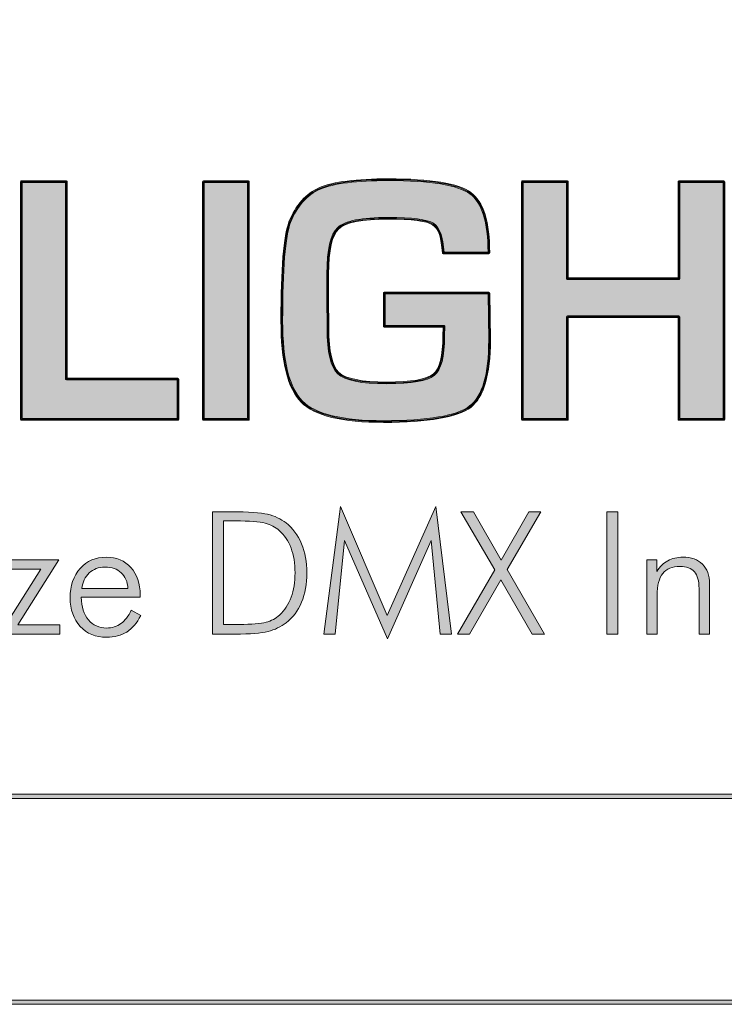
# Model space of a CAD drawing. Header units: inches. Extents: x 0.54 to 10.46, y 0.74 to 7.76.
# Tile 34 of 52: x 9.45 to 10.02, y 0.74 to 1.54. Entities that reach past the tile are written whole.
import ezdxf

# ---------------------------------------------------------------- set-up
doc = ezdxf.new("R2010")
doc.units = ezdxf.units.IN
doc.header["$MEASUREMENT"] = 0
doc.layers.add('BG', color=7, linetype='Continuous')

# ---------------------------------------------------------------- blocks, each defined once
blk = doc.blocks.new('block 2')
at = {"layer": 'BG', "true_color": 0xffffff}
h = blk.add_hatch(color=7, dxfattribs=at)
h.dxf.hatch_style = 2
edge = h.paths.add_edge_path()
edge.add_spline(control_points=[(10.29599, 0.90612), (10.29599, 0.90612), (0.87112, 0.90612), (0.87112, 0.90612), (0.87016, 0.90612), (0.86938, 0.90689), (0.86938, 0.90785), (0.86938, 0.90785), (0.86938, 7.59215), (0.86938, 7.59215), (0.86938, 7.59311), (0.87016, 7.59389), (0.87112, 7.59389), (0.87112, 7.59389), (10.29599, 7.59389), (10.29599, 7.59389), (10.29696, 7.59389), (10.29773, 7.59311), (10.29773, 7.59215), (10.29773, 7.59215), (10.29773, 0.90785), (10.29773, 0.90785), (10.29773, 0.90689), (10.29696, 0.90612), (10.29599, 0.90612)], knot_values=[0, 0, 0, 0, 1, 1, 1, 2, 2, 2, 3, 3, 3, 4, 4, 4, 5, 5, 5, 6, 6, 6, 7, 7, 7, 8, 8, 8, 8], degree=3, periodic=1)
h.paths.add_polyline_path([(0.87286, 0.90959), (10.29426, 0.90959), (10.29426, 7.59042), (0.87286, 7.59042)])
at = {"layer": 'BG', "lineweight": 0}
blk.add_lwpolyline([(0.87286, 0.90959), (10.29426, 0.90959), (10.29426, 7.59042), (0.87286, 7.59042), (0.87286, 0.90959)], dxfattribs=at)
blk.add_open_spline([(10.29599, 0.90612), (10.29599, 0.90612), (0.87112, 0.90612), (0.87112, 0.90612), (0.87016, 0.90612), (0.86938, 0.90689), (0.86938, 0.90785), (0.86938, 0.90785), (0.86938, 7.59215), (0.86938, 7.59215), (0.86938, 7.59311), (0.87016, 7.59389), (0.87112, 7.59389), (0.87112, 7.59389), (10.29599, 7.59389), (10.29599, 7.59389), (10.29696, 7.59389), (10.29773, 7.59311), (10.29773, 7.59215), (10.29773, 7.59215), (10.29773, 0.90785), (10.29773, 0.90785), (10.29773, 0.90689), (10.29696, 0.90612), (10.29599, 0.90612)], degree=3, knots=[0, 0, 0, 0, 1, 1, 1, 2, 2, 2, 3, 3, 3, 4, 4, 4, 5, 5, 5, 6, 6, 6, 7, 7, 7, 8, 8, 8, 8], dxfattribs=at)
blk = doc.blocks.new('block 62')
at = {"layer": 'BG', "true_color": 0xffffff}
h = blk.add_hatch(color=7, dxfattribs=at)
h.dxf.hatch_style = 2
edge = h.paths.add_edge_path()
edge.add_spline(control_points=[(10.46309, 0.739), (10.46309, 0.739), (0.53691, 0.739), (0.53691, 0.739), (0.53595, 0.739), (0.53517, 0.73978), (0.53517, 0.74074), (0.53517, 0.74074), (0.53517, 7.75926), (0.53517, 7.75926), (0.53517, 7.76022), (0.53595, 7.761), (0.53691, 7.761), (0.53691, 7.761), (10.46309, 7.761), (10.46309, 7.761), (10.46406, 7.761), (10.46483, 7.76022), (10.46483, 7.75926), (10.46483, 7.75926), (10.46483, 0.74074), (10.46483, 0.74074), (10.46483, 0.73978), (10.46406, 0.739), (10.46309, 0.739)], knot_values=[0, 0, 0, 0, 1, 1, 1, 2, 2, 2, 3, 3, 3, 4, 4, 4, 5, 5, 5, 6, 6, 6, 7, 7, 7, 8, 8, 8, 8], degree=3, periodic=1)
h.paths.add_polyline_path([(0.53864, 0.74248), (10.46136, 0.74248), (10.46136, 7.75752), (0.53864, 7.75752)])
at = {"layer": 'BG', "lineweight": 0}
blk.add_lwpolyline([(0.53864, 0.74248), (10.46136, 0.74248), (10.46136, 7.75752), (0.53864, 7.75752), (0.53864, 0.74248)], dxfattribs=at)
blk.add_open_spline([(10.46309, 0.739), (10.46309, 0.739), (0.53691, 0.739), (0.53691, 0.739), (0.53595, 0.739), (0.53517, 0.73978), (0.53517, 0.74074), (0.53517, 0.74074), (0.53517, 7.75926), (0.53517, 7.75926), (0.53517, 7.76022), (0.53595, 7.761), (0.53691, 7.761), (0.53691, 7.761), (10.46309, 7.761), (10.46309, 7.761), (10.46406, 7.761), (10.46483, 7.76022), (10.46483, 7.75926), (10.46483, 7.75926), (10.46483, 0.74074), (10.46483, 0.74074), (10.46483, 0.73978), (10.46406, 0.739), (10.46309, 0.739)], degree=3, knots=[0, 0, 0, 0, 1, 1, 1, 2, 2, 2, 3, 3, 3, 4, 4, 4, 5, 5, 5, 6, 6, 6, 7, 7, 7, 8, 8, 8, 8], dxfattribs=at)
blk = doc.blocks.new('block 87')
at = {"layer": 'BG', "true_color": 0xffffff}
h = blk.add_hatch(color=7, dxfattribs=at)
h.dxf.hatch_style = 2
edge = h.paths.add_edge_path()
edge.add_spline(control_points=[(9.57761, 1.21317), (9.57761, 1.21317), (9.45052, 1.21317), (9.45052, 1.21317), (9.45014, 1.21317), (9.44983, 1.21348), (9.44983, 1.21386), (9.44983, 1.21386), (9.44983, 1.40681), (9.44983, 1.40681), (9.44983, 1.40719), (9.45014, 1.4075), (9.45052, 1.4075), (9.45052, 1.4075), (9.48713, 1.4075), (9.48713, 1.4075), (9.48751, 1.4075), (9.48782, 1.40719), (9.48782, 1.40681), (9.48782, 1.40681), (9.48782, 1.24734), (9.48782, 1.24734), (9.48782, 1.24734), (9.57761, 1.24734), (9.57761, 1.24734), (9.57799, 1.24734), (9.5783, 1.24703), (9.5783, 1.24665), (9.5783, 1.24665), (9.5783, 1.21386), (9.5783, 1.21386), (9.5783, 1.21348), (9.57799, 1.21317), (9.57761, 1.21317)], knot_values=[0, 0, 0, 0, 1, 1, 1, 2, 2, 2, 3, 3, 3, 4, 4, 4, 5, 5, 5, 6, 6, 6, 7, 7, 7, 8, 8, 8, 9, 9, 9, 10, 10, 10, 11, 11, 11, 11], degree=3, periodic=1)
edge = h.paths.add_edge_path()
edge.add_spline(control_points=[(9.45121, 1.21455), (9.45121, 1.21455), (9.57692, 1.21455), (9.57692, 1.21455), (9.57692, 1.21455), (9.57692, 1.24596), (9.57692, 1.24596), (9.57692, 1.24596), (9.48713, 1.24596), (9.48713, 1.24596), (9.48675, 1.24596), (9.48644, 1.24627), (9.48644, 1.24665), (9.48644, 1.24665), (9.48644, 1.40612), (9.48644, 1.40612), (9.48644, 1.40612), (9.45121, 1.40612), (9.45121, 1.40612), (9.45121, 1.40612), (9.45121, 1.21455), (9.45121, 1.21455)], knot_values=[0, 0, 0, 0, 1, 1, 1, 2, 2, 2, 3, 3, 3, 4, 4, 4, 5, 5, 5, 6, 6, 6, 7, 7, 7, 7], degree=3, periodic=1)
at = {"layer": 'BG', "lineweight": 0}
for points, knots in [([(9.57761, 1.21317), (9.57761, 1.21317), (9.45052, 1.21317), (9.45052, 1.21317), (9.45014, 1.21317), (9.44983, 1.21348), (9.44983, 1.21386), (9.44983, 1.21386), (9.44983, 1.40681), (9.44983, 1.40681), (9.44983, 1.40719), (9.45014, 1.4075), (9.45052, 1.4075), (9.45052, 1.4075), (9.48713, 1.4075), (9.48713, 1.4075), (9.48751, 1.4075), (9.48782, 1.40719), (9.48782, 1.40681), (9.48782, 1.40681), (9.48782, 1.24734), (9.48782, 1.24734), (9.48782, 1.24734), (9.57761, 1.24734), (9.57761, 1.24734), (9.57799, 1.24734), (9.5783, 1.24703), (9.5783, 1.24665), (9.5783, 1.24665), (9.5783, 1.21386), (9.5783, 1.21386), (9.5783, 1.21348), (9.57799, 1.21317), (9.57761, 1.21317)], [0, 0, 0, 0, 1, 1, 1, 2, 2, 2, 3, 3, 3, 4, 4, 4, 5, 5, 5, 6, 6, 6, 7, 7, 7, 8, 8, 8, 9, 9, 9, 10, 10, 10, 11, 11, 11, 11]), ([(9.45121, 1.21455), (9.45121, 1.21455), (9.57692, 1.21455), (9.57692, 1.21455), (9.57692, 1.21455), (9.57692, 1.24596), (9.57692, 1.24596), (9.57692, 1.24596), (9.48713, 1.24596), (9.48713, 1.24596), (9.48675, 1.24596), (9.48644, 1.24627), (9.48644, 1.24665), (9.48644, 1.24665), (9.48644, 1.40612), (9.48644, 1.40612), (9.48644, 1.40612), (9.45121, 1.40612), (9.45121, 1.40612), (9.45121, 1.40612), (9.45121, 1.21455), (9.45121, 1.21455)], [0, 0, 0, 0, 1, 1, 1, 2, 2, 2, 3, 3, 3, 4, 4, 4, 5, 5, 5, 6, 6, 6, 7, 7, 7, 7])]:
    blk.add_open_spline(points, degree=3, knots=knots, dxfattribs=at)
blk = doc.blocks.new('block 86')
at = {"layer": 'BG'}
blk.add_blockref('block 87', (0, 0), dxfattribs=at)
blk = doc.blocks.new('block 89')
at = {"layer": 'BG', "true_color": 0xffffff}
h = blk.add_hatch(color=7, dxfattribs=at)
h.dxf.hatch_style = 2
h.paths.add_polyline_path([(9.48713, 1.40681), (9.48713, 1.24665), (9.57761, 1.24665), (9.57761, 1.21385), (9.45052, 1.21385), (9.45052, 1.40681)])
at = {"layer": 'BG', "lineweight": 0}
blk.add_lwpolyline([(9.48713, 1.40681), (9.48713, 1.24665), (9.57761, 1.24665), (9.57761, 1.21385), (9.45052, 1.21385), (9.45052, 1.40681), (9.48713, 1.40681), (9.48713, 1.40681)], dxfattribs=at)
blk = doc.blocks.new('block 88')
at = {"layer": 'BG'}
blk.add_blockref('block 89', (0, 0), dxfattribs=at)
blk = doc.blocks.new('block 91')
at = {"layer": 'BG', "true_color": 0xffffff}
h = blk.add_hatch(color=7, dxfattribs=at)
h.dxf.hatch_style = 2
edge = h.paths.add_edge_path()
edge.add_spline(control_points=[(9.63489, 1.21317), (9.63489, 1.21317), (9.59827, 1.21317), (9.59827, 1.21317), (9.59789, 1.21317), (9.59757, 1.21348), (9.59757, 1.21386), (9.59757, 1.21386), (9.59757, 1.40681), (9.59757, 1.40681), (9.59757, 1.40719), (9.59789, 1.4075), (9.59827, 1.4075), (9.59827, 1.4075), (9.63489, 1.4075), (9.63489, 1.4075), (9.63527, 1.4075), (9.63558, 1.40719), (9.63558, 1.40681), (9.63558, 1.40681), (9.63558, 1.21386), (9.63558, 1.21386), (9.63558, 1.21348), (9.63527, 1.21317), (9.63489, 1.21317)], knot_values=[0, 0, 0, 0, 1, 1, 1, 2, 2, 2, 3, 3, 3, 4, 4, 4, 5, 5, 5, 6, 6, 6, 7, 7, 7, 8, 8, 8, 8], degree=3, periodic=1)
h.paths.add_polyline_path([(9.59896, 1.21455), (9.6342, 1.21455), (9.6342, 1.40612), (9.59896, 1.40612)])
at = {"layer": 'BG', "lineweight": 0}
blk.add_lwpolyline([(9.59896, 1.21455), (9.6342, 1.21455), (9.6342, 1.40612), (9.59896, 1.40612), (9.59896, 1.21455)], dxfattribs=at)
blk.add_open_spline([(9.63489, 1.21317), (9.63489, 1.21317), (9.59827, 1.21317), (9.59827, 1.21317), (9.59789, 1.21317), (9.59757, 1.21348), (9.59757, 1.21386), (9.59757, 1.21386), (9.59757, 1.40681), (9.59757, 1.40681), (9.59757, 1.40719), (9.59789, 1.4075), (9.59827, 1.4075), (9.59827, 1.4075), (9.63489, 1.4075), (9.63489, 1.4075), (9.63527, 1.4075), (9.63558, 1.40719), (9.63558, 1.40681), (9.63558, 1.40681), (9.63558, 1.21386), (9.63558, 1.21386), (9.63558, 1.21348), (9.63527, 1.21317), (9.63489, 1.21317)], degree=3, knots=[0, 0, 0, 0, 1, 1, 1, 2, 2, 2, 3, 3, 3, 4, 4, 4, 5, 5, 5, 6, 6, 6, 7, 7, 7, 8, 8, 8, 8], dxfattribs=at)
blk = doc.blocks.new('block 90')
at = {"layer": 'BG'}
blk.add_blockref('block 91', (0, 0), dxfattribs=at)
blk = doc.blocks.new('block 93')
at = {"layer": 'BG', "true_color": 0xffffff}
h = blk.add_hatch(color=7, dxfattribs=at)
h.dxf.hatch_style = 2
h.paths.add_polyline_path([(9.63488, 1.40681), (9.63488, 1.21385), (9.59827, 1.21385), (9.59827, 1.40681)])
at = {"layer": 'BG', "lineweight": 0}
blk.add_lwpolyline([(9.63488, 1.40681), (9.63488, 1.21385), (9.59827, 1.21385), (9.59827, 1.40681), (9.63488, 1.40681), (9.63488, 1.40681)], dxfattribs=at)
blk = doc.blocks.new('block 92')
at = {"layer": 'BG'}
blk.add_blockref('block 93', (0, 0), dxfattribs=at)
blk = doc.blocks.new('block 95')
at = {"layer": 'BG', "true_color": 0xffffff}
h = blk.add_hatch(color=7, dxfattribs=at)
h.dxf.hatch_style = 2
edge = h.paths.add_edge_path()
edge.add_spline(control_points=[(9.74447, 1.21146), (9.71109, 1.21146), (9.68861, 1.21695), (9.67768, 1.22779), (9.66676, 1.23861), (9.66123, 1.26088), (9.66123, 1.294), (9.66123, 1.33614), (9.66343, 1.36315), (9.66777, 1.37427), (9.67319, 1.38796), (9.68153, 1.39732), (9.6926, 1.40209), (9.70357, 1.40682), (9.7224, 1.40921), (9.74856, 1.40921), (9.78285, 1.40921), (9.80535, 1.40548), (9.81542, 1.39812), (9.82555, 1.3907), (9.83069, 1.37418), (9.83069, 1.349), (9.83069, 1.34862), (9.83038, 1.34831), (9.83, 1.34831), (9.83, 1.34831), (9.79296, 1.34831), (9.79296, 1.34831), (9.79259, 1.34831), (9.79228, 1.3486), (9.79226, 1.34896), (9.79163, 1.36129), (9.78895, 1.36902), (9.78432, 1.37195), (9.77961, 1.37492), (9.76743, 1.37644), (9.74814, 1.37644), (9.72723, 1.37644), (9.7138, 1.37384), (9.70827, 1.3687), (9.70273, 1.3636), (9.69992, 1.35125), (9.69992, 1.33203), (9.69992, 1.33203), (9.69977, 1.31267), (9.69977, 1.31267), (9.69977, 1.31267), (9.70006, 1.28794), (9.70006, 1.28794), (9.70006, 1.2691), (9.70284, 1.25697), (9.70833, 1.2519), (9.71381, 1.24682), (9.72687, 1.24424), (9.74715, 1.24424), (9.76689, 1.24424), (9.77955, 1.24642), (9.78482, 1.25072), (9.79004, 1.25498), (9.79268, 1.26537), (9.79268, 1.28157), (9.79268, 1.28157), (9.79282, 1.28879), (9.79282, 1.28879), (9.79282, 1.28879), (9.74504, 1.28879), (9.74504, 1.28879), (9.74466, 1.28879), (9.74434, 1.28911), (9.74434, 1.28949), (9.74434, 1.28949), (9.74434, 1.31649), (9.74434, 1.31649), (9.74434, 1.31687), (9.74466, 1.31718), (9.74504, 1.31718), (9.74504, 1.31718), (9.83, 1.31718), (9.83, 1.31718), (9.83038, 1.31718), (9.83069, 1.31688), (9.83069, 1.3165), (9.83069, 1.3165), (9.83126, 1.27819), (9.83126, 1.27819), (9.83126, 1.25019), (9.82587, 1.23186), (9.81523, 1.22369), (9.80463, 1.21557), (9.78082, 1.21146), (9.74447, 1.21146)], knot_values=[0, 0, 0, 0, 1, 1, 1, 2, 2, 2, 3, 3, 3, 4, 4, 4, 5, 5, 5, 6, 6, 6, 7, 7, 7, 8, 8, 8, 9, 9, 9, 10, 10, 10, 11, 11, 11, 12, 12, 12, 13, 13, 13, 14, 14, 14, 15, 15, 15, 16, 16, 16, 17, 17, 17, 18, 18, 18, 19, 19, 19, 20, 20, 20, 21, 21, 21, 22, 22, 22, 23, 23, 23, 24, 24, 24, 25, 25, 25, 26, 26, 26, 27, 27, 27, 28, 28, 28, 29, 29, 29, 30, 30, 30, 30], degree=3, periodic=1)
edge = h.paths.add_edge_path()
edge.add_spline(control_points=[(9.74856, 1.40783), (9.72259, 1.40783), (9.70395, 1.40547), (9.69314, 1.40081), (9.68244, 1.39619), (9.67433, 1.38709), (9.66907, 1.37376), (9.66478, 1.36281), (9.66261, 1.33597), (9.66261, 1.294), (9.66261, 1.26127), (9.66801, 1.23932), (9.67866, 1.22876), (9.68932, 1.2182), (9.71145, 1.21284), (9.74447, 1.21284), (9.7805, 1.21284), (9.80404, 1.21687), (9.81439, 1.2248), (9.82467, 1.23268), (9.82987, 1.25064), (9.82987, 1.27817), (9.82987, 1.27817), (9.82932, 1.3158), (9.82932, 1.3158), (9.82932, 1.3158), (9.74573, 1.3158), (9.74573, 1.3158), (9.74573, 1.3158), (9.74573, 1.29018), (9.74573, 1.29018), (9.74573, 1.29018), (9.79352, 1.29018), (9.79352, 1.29018), (9.79371, 1.29018), (9.79389, 1.29011), (9.79403, 1.28997), (9.79415, 1.28984), (9.79422, 1.28966), (9.79422, 1.28947), (9.79422, 1.28947), (9.79407, 1.28155), (9.79407, 1.28155), (9.79407, 1.26469), (9.79133, 1.25425), (9.78569, 1.24964), (9.7801, 1.24508), (9.7675, 1.24286), (9.74715, 1.24286), (9.72622, 1.24286), (9.71322, 1.24547), (9.70738, 1.25087), (9.70152, 1.25631), (9.69868, 1.26842), (9.69868, 1.28793), (9.69868, 1.28793), (9.69839, 1.31265), (9.69839, 1.31265), (9.69839, 1.31265), (9.69854, 1.33203), (9.69854, 1.33203), (9.69854, 1.35193), (9.70142, 1.36426), (9.70732, 1.36973), (9.7132, 1.37518), (9.72656, 1.37782), (9.74814, 1.37782), (9.76797, 1.37782), (9.78006, 1.37629), (9.78505, 1.37312), (9.79001, 1.37), (9.79289, 1.36212), (9.79361, 1.34969), (9.79361, 1.34969), (9.82931, 1.34969), (9.82931, 1.34969), (9.82921, 1.37401), (9.82426, 1.38992), (9.8146, 1.397), (9.80477, 1.40418), (9.78255, 1.40783), (9.74856, 1.40783)], knot_values=[0, 0, 0, 0, 1, 1, 1, 2, 2, 2, 3, 3, 3, 4, 4, 4, 5, 5, 5, 6, 6, 6, 7, 7, 7, 8, 8, 8, 9, 9, 9, 10, 10, 10, 11, 11, 11, 12, 12, 12, 13, 13, 13, 14, 14, 14, 15, 15, 15, 16, 16, 16, 17, 17, 17, 18, 18, 18, 19, 19, 19, 20, 20, 20, 21, 21, 21, 22, 22, 22, 23, 23, 23, 24, 24, 24, 25, 25, 25, 26, 26, 26, 27, 27, 27, 27], degree=3, periodic=1)
at = {"layer": 'BG', "lineweight": 0}
for points, knots in [([(9.74447, 1.21146), (9.71109, 1.21146), (9.68861, 1.21695), (9.67768, 1.22779), (9.66676, 1.23861), (9.66123, 1.26088), (9.66123, 1.294), (9.66123, 1.33614), (9.66343, 1.36315), (9.66777, 1.37427), (9.67319, 1.38796), (9.68153, 1.39732), (9.6926, 1.40209), (9.70357, 1.40682), (9.7224, 1.40921), (9.74856, 1.40921), (9.78285, 1.40921), (9.80535, 1.40548), (9.81542, 1.39812), (9.82555, 1.3907), (9.83069, 1.37418), (9.83069, 1.349), (9.83069, 1.34862), (9.83038, 1.34831), (9.83, 1.34831), (9.83, 1.34831), (9.79296, 1.34831), (9.79296, 1.34831), (9.79259, 1.34831), (9.79228, 1.3486), (9.79226, 1.34896), (9.79163, 1.36129), (9.78895, 1.36902), (9.78432, 1.37195), (9.77961, 1.37492), (9.76743, 1.37644), (9.74814, 1.37644), (9.72723, 1.37644), (9.7138, 1.37384), (9.70827, 1.3687), (9.70273, 1.3636), (9.69992, 1.35125), (9.69992, 1.33203), (9.69992, 1.33203), (9.69977, 1.31267), (9.69977, 1.31267), (9.69977, 1.31267), (9.70006, 1.28794), (9.70006, 1.28794), (9.70006, 1.2691), (9.70284, 1.25697), (9.70833, 1.2519), (9.71381, 1.24682), (9.72687, 1.24424), (9.74715, 1.24424), (9.76689, 1.24424), (9.77955, 1.24642), (9.78482, 1.25072), (9.79004, 1.25498), (9.79268, 1.26537), (9.79268, 1.28157), (9.79268, 1.28157), (9.79282, 1.28879), (9.79282, 1.28879), (9.79282, 1.28879), (9.74504, 1.28879), (9.74504, 1.28879), (9.74466, 1.28879), (9.74434, 1.28911), (9.74434, 1.28949), (9.74434, 1.28949), (9.74434, 1.31649), (9.74434, 1.31649), (9.74434, 1.31687), (9.74466, 1.31718), (9.74504, 1.31718), (9.74504, 1.31718), (9.83, 1.31718), (9.83, 1.31718), (9.83038, 1.31718), (9.83069, 1.31688), (9.83069, 1.3165), (9.83069, 1.3165), (9.83126, 1.27819), (9.83126, 1.27819), (9.83126, 1.25019), (9.82587, 1.23186), (9.81523, 1.22369), (9.80463, 1.21557), (9.78082, 1.21146), (9.74447, 1.21146)], [0, 0, 0, 0, 1, 1, 1, 2, 2, 2, 3, 3, 3, 4, 4, 4, 5, 5, 5, 6, 6, 6, 7, 7, 7, 8, 8, 8, 9, 9, 9, 10, 10, 10, 11, 11, 11, 12, 12, 12, 13, 13, 13, 14, 14, 14, 15, 15, 15, 16, 16, 16, 17, 17, 17, 18, 18, 18, 19, 19, 19, 20, 20, 20, 21, 21, 21, 22, 22, 22, 23, 23, 23, 24, 24, 24, 25, 25, 25, 26, 26, 26, 27, 27, 27, 28, 28, 28, 29, 29, 29, 30, 30, 30, 30]), ([(9.74856, 1.40783), (9.72259, 1.40783), (9.70395, 1.40547), (9.69314, 1.40081), (9.68244, 1.39619), (9.67433, 1.38709), (9.66907, 1.37376), (9.66478, 1.36281), (9.66261, 1.33597), (9.66261, 1.294), (9.66261, 1.26127), (9.66801, 1.23932), (9.67866, 1.22876), (9.68932, 1.2182), (9.71145, 1.21284), (9.74447, 1.21284), (9.7805, 1.21284), (9.80404, 1.21687), (9.81439, 1.2248), (9.82467, 1.23268), (9.82987, 1.25064), (9.82987, 1.27817), (9.82987, 1.27817), (9.82932, 1.3158), (9.82932, 1.3158), (9.82932, 1.3158), (9.74573, 1.3158), (9.74573, 1.3158), (9.74573, 1.3158), (9.74573, 1.29018), (9.74573, 1.29018), (9.74573, 1.29018), (9.79352, 1.29018), (9.79352, 1.29018), (9.79371, 1.29018), (9.79389, 1.29011), (9.79403, 1.28997), (9.79415, 1.28984), (9.79422, 1.28966), (9.79422, 1.28947), (9.79422, 1.28947), (9.79407, 1.28155), (9.79407, 1.28155), (9.79407, 1.26469), (9.79133, 1.25425), (9.78569, 1.24964), (9.7801, 1.24508), (9.7675, 1.24286), (9.74715, 1.24286), (9.72622, 1.24286), (9.71322, 1.24547), (9.70738, 1.25087), (9.70152, 1.25631), (9.69868, 1.26842), (9.69868, 1.28793), (9.69868, 1.28793), (9.69839, 1.31265), (9.69839, 1.31265), (9.69839, 1.31265), (9.69854, 1.33203), (9.69854, 1.33203), (9.69854, 1.35193), (9.70142, 1.36426), (9.70732, 1.36973), (9.7132, 1.37518), (9.72656, 1.37782), (9.74814, 1.37782), (9.76797, 1.37782), (9.78006, 1.37629), (9.78505, 1.37312), (9.79001, 1.37), (9.79289, 1.36212), (9.79361, 1.34969), (9.79361, 1.34969), (9.82931, 1.34969), (9.82931, 1.34969), (9.82921, 1.37401), (9.82426, 1.38992), (9.8146, 1.397), (9.80477, 1.40418), (9.78255, 1.40783), (9.74856, 1.40783)], [0, 0, 0, 0, 1, 1, 1, 2, 2, 2, 3, 3, 3, 4, 4, 4, 5, 5, 5, 6, 6, 6, 7, 7, 7, 8, 8, 8, 9, 9, 9, 10, 10, 10, 11, 11, 11, 12, 12, 12, 13, 13, 13, 14, 14, 14, 15, 15, 15, 16, 16, 16, 17, 17, 17, 18, 18, 18, 19, 19, 19, 20, 20, 20, 21, 21, 21, 22, 22, 22, 23, 23, 23, 24, 24, 24, 25, 25, 25, 26, 26, 26, 27, 27, 27, 27])]:
    blk.add_open_spline(points, degree=3, knots=knots, dxfattribs=at)
blk = doc.blocks.new('block 94')
at = {"layer": 'BG'}
blk.add_blockref('block 95', (0, 0), dxfattribs=at)
blk = doc.blocks.new('block 97')
at = {"layer": 'BG', "true_color": 0xffffff}
h = blk.add_hatch(color=7, dxfattribs=at)
h.dxf.hatch_style = 2
edge = h.paths.add_edge_path()
edge.add_spline(control_points=[(9.74503, 1.31648), (9.74503, 1.31648), (9.82999, 1.31648), (9.82999, 1.31648), (9.82999, 1.31648), (9.83056, 1.27817), (9.83056, 1.27817), (9.83056, 1.25027), (9.82531, 1.2323), (9.8148, 1.22424), (9.80429, 1.21618), (9.78084, 1.21215), (9.74447, 1.21215), (9.71111, 1.21215), (9.68901, 1.21753), (9.67817, 1.22827), (9.66733, 1.23902), (9.66191, 1.26093), (9.66191, 1.29401), (9.66191, 1.33623), (9.66407, 1.3629), (9.66841, 1.37402), (9.67379, 1.38759), (9.68194, 1.39673), (9.69287, 1.40145), (9.7038, 1.40615), (9.72237, 1.40852), (9.74857, 1.40852), (9.78287, 1.40852), (9.80502, 1.40486), (9.81501, 1.39756), (9.825, 1.39025), (9.82999, 1.37407), (9.82999, 1.349), (9.82999, 1.349), (9.79295, 1.349), (9.79295, 1.349), (9.7923, 1.36162), (9.78954, 1.36947), (9.78468, 1.37253), (9.77983, 1.3756), (9.76765, 1.37713), (9.74815, 1.37713), (9.72694, 1.37713), (9.71348, 1.37449), (9.70779, 1.36921), (9.70208, 1.36394), (9.69923, 1.35154), (9.69923, 1.33204), (9.69923, 1.33204), (9.69909, 1.31267), (9.69909, 1.31267), (9.69909, 1.31267), (9.69937, 1.28793), (9.69937, 1.28793), (9.69937, 1.26879), (9.7022, 1.25662), (9.70786, 1.25138), (9.71351, 1.24616), (9.72661, 1.24354), (9.74715, 1.24354), (9.76713, 1.24354), (9.77983, 1.24575), (9.78525, 1.25018), (9.79067, 1.25461), (9.79338, 1.26507), (9.79338, 1.28157), (9.79338, 1.28157), (9.79352, 1.28948), (9.79352, 1.28948), (9.79352, 1.28948), (9.74503, 1.28948), (9.74503, 1.28948), (9.74503, 1.28948), (9.74503, 1.31648), (9.74503, 1.31648)], knot_values=[0, 0, 0, 0, 1, 1, 1, 2, 2, 2, 3, 3, 3, 4, 4, 4, 5, 5, 5, 6, 6, 6, 7, 7, 7, 8, 8, 8, 9, 9, 9, 10, 10, 10, 11, 11, 11, 12, 12, 12, 13, 13, 13, 14, 14, 14, 15, 15, 15, 16, 16, 16, 17, 17, 17, 18, 18, 18, 19, 19, 19, 20, 20, 20, 21, 21, 21, 22, 22, 22, 23, 23, 23, 24, 24, 24, 25, 25, 25, 25], degree=3, periodic=1)
at = {"layer": 'BG', "lineweight": 0}
blk.add_open_spline([(9.74503, 1.31648), (9.74503, 1.31648), (9.82999, 1.31648), (9.82999, 1.31648), (9.82999, 1.31648), (9.83056, 1.27817), (9.83056, 1.27817), (9.83056, 1.25027), (9.82531, 1.2323), (9.8148, 1.22424), (9.80429, 1.21618), (9.78084, 1.21215), (9.74447, 1.21215), (9.71111, 1.21215), (9.68901, 1.21753), (9.67817, 1.22827), (9.66733, 1.23902), (9.66191, 1.26093), (9.66191, 1.29401), (9.66191, 1.33623), (9.66407, 1.3629), (9.66841, 1.37402), (9.67379, 1.38759), (9.68194, 1.39673), (9.69287, 1.40145), (9.7038, 1.40615), (9.72237, 1.40852), (9.74857, 1.40852), (9.78287, 1.40852), (9.80502, 1.40486), (9.81501, 1.39756), (9.825, 1.39025), (9.82999, 1.37407), (9.82999, 1.349), (9.82999, 1.349), (9.79295, 1.349), (9.79295, 1.349), (9.7923, 1.36162), (9.78954, 1.36947), (9.78468, 1.37253), (9.77983, 1.3756), (9.76765, 1.37713), (9.74815, 1.37713), (9.72694, 1.37713), (9.71348, 1.37449), (9.70779, 1.36921), (9.70208, 1.36394), (9.69923, 1.35154), (9.69923, 1.33204), (9.69923, 1.33204), (9.69909, 1.31267), (9.69909, 1.31267), (9.69909, 1.31267), (9.69937, 1.28793), (9.69937, 1.28793), (9.69937, 1.26879), (9.7022, 1.25662), (9.70786, 1.25138), (9.71351, 1.24616), (9.72661, 1.24354), (9.74715, 1.24354), (9.76713, 1.24354), (9.77983, 1.24575), (9.78525, 1.25018), (9.79067, 1.25461), (9.79338, 1.26507), (9.79338, 1.28157), (9.79338, 1.28157), (9.79352, 1.28948), (9.79352, 1.28948), (9.79352, 1.28948), (9.74503, 1.28948), (9.74503, 1.28948), (9.74503, 1.28948), (9.74503, 1.31648), (9.74503, 1.31648)], degree=3, knots=[0, 0, 0, 0, 1, 1, 1, 2, 2, 2, 3, 3, 3, 4, 4, 4, 5, 5, 5, 6, 6, 6, 7, 7, 7, 8, 8, 8, 9, 9, 9, 10, 10, 10, 11, 11, 11, 12, 12, 12, 13, 13, 13, 14, 14, 14, 15, 15, 15, 16, 16, 16, 17, 17, 17, 18, 18, 18, 19, 19, 19, 20, 20, 20, 21, 21, 21, 22, 22, 22, 23, 23, 23, 24, 24, 24, 25, 25, 25, 25], dxfattribs=at)
blk = doc.blocks.new('block 96')
at = {"layer": 'BG'}
blk.add_blockref('block 97', (0, 0), dxfattribs=at)
blk = doc.blocks.new('block 99')
at = {"layer": 'BG', "true_color": 0xffffff}
h = blk.add_hatch(color=7, dxfattribs=at)
h.dxf.hatch_style = 2
edge = h.paths.add_edge_path()
edge.add_spline(control_points=[(10.02081, 1.21317), (10.02081, 1.21317), (9.98419, 1.21317), (9.98419, 1.21317), (9.98381, 1.21317), (9.98349, 1.21348), (9.98349, 1.21386), (9.98349, 1.21386), (9.98349, 1.29657), (9.98349, 1.29657), (9.98349, 1.29657), (9.89441, 1.29657), (9.89441, 1.29657), (9.89441, 1.29657), (9.89441, 1.21386), (9.89441, 1.21386), (9.89441, 1.21348), (9.8941, 1.21317), (9.89372, 1.21317), (9.89372, 1.21317), (9.8571, 1.21317), (9.8571, 1.21317), (9.85672, 1.21317), (9.8564, 1.21348), (9.8564, 1.21386), (9.8564, 1.21386), (9.8564, 1.40681), (9.8564, 1.40681), (9.8564, 1.40719), (9.85672, 1.4075), (9.8571, 1.4075), (9.8571, 1.4075), (9.89372, 1.4075), (9.89372, 1.4075), (9.8941, 1.4075), (9.89441, 1.40719), (9.89441, 1.40681), (9.89441, 1.40681), (9.89441, 1.32877), (9.89441, 1.32877), (9.89441, 1.32877), (9.98349, 1.32877), (9.98349, 1.32877), (9.98349, 1.32877), (9.98349, 1.40681), (9.98349, 1.40681), (9.98349, 1.40719), (9.98381, 1.4075), (9.98419, 1.4075), (9.98419, 1.4075), (10.02081, 1.4075), (10.02081, 1.4075), (10.02119, 1.4075), (10.0215, 1.40719), (10.0215, 1.40681), (10.0215, 1.40681), (10.0215, 1.21386), (10.0215, 1.21386), (10.0215, 1.21348), (10.02119, 1.21317), (10.02081, 1.21317)], knot_values=[0, 0, 0, 0, 1, 1, 1, 2, 2, 2, 3, 3, 3, 4, 4, 4, 5, 5, 5, 6, 6, 6, 7, 7, 7, 8, 8, 8, 9, 9, 9, 10, 10, 10, 11, 11, 11, 12, 12, 12, 13, 13, 13, 14, 14, 14, 15, 15, 15, 16, 16, 16, 17, 17, 17, 18, 18, 18, 19, 19, 19, 20, 20, 20, 20], degree=3, periodic=1)
edge = h.paths.add_edge_path()
edge.add_spline(control_points=[(9.98488, 1.21455), (9.98488, 1.21455), (10.02011, 1.21455), (10.02011, 1.21455), (10.02011, 1.21455), (10.02011, 1.40612), (10.02011, 1.40612), (10.02011, 1.40612), (9.98488, 1.40612), (9.98488, 1.40612), (9.98488, 1.40612), (9.98488, 1.32807), (9.98488, 1.32807), (9.98488, 1.32769), (9.98456, 1.32738), (9.98419, 1.32738), (9.98419, 1.32738), (9.89372, 1.32738), (9.89372, 1.32738), (9.89334, 1.32738), (9.89303, 1.32769), (9.89303, 1.32807), (9.89303, 1.32807), (9.89303, 1.40612), (9.89303, 1.40612), (9.89303, 1.40612), (9.85779, 1.40612), (9.85779, 1.40612), (9.85779, 1.40612), (9.85779, 1.21455), (9.85779, 1.21455), (9.85779, 1.21455), (9.89303, 1.21455), (9.89303, 1.21455), (9.89303, 1.21455), (9.89303, 1.29726), (9.89303, 1.29726), (9.89303, 1.29764), (9.89334, 1.29795), (9.89372, 1.29795), (9.89372, 1.29795), (9.98419, 1.29795), (9.98419, 1.29795), (9.98456, 1.29795), (9.98488, 1.29764), (9.98488, 1.29726), (9.98488, 1.29726), (9.98488, 1.21455), (9.98488, 1.21455)], knot_values=[0, 0, 0, 0, 1, 1, 1, 2, 2, 2, 3, 3, 3, 4, 4, 4, 5, 5, 5, 6, 6, 6, 7, 7, 7, 8, 8, 8, 9, 9, 9, 10, 10, 10, 11, 11, 11, 12, 12, 12, 13, 13, 13, 14, 14, 14, 15, 15, 15, 16, 16, 16, 16], degree=3, periodic=1)
at = {"layer": 'BG', "lineweight": 0}
for points, knots in [([(10.02081, 1.21317), (10.02081, 1.21317), (9.98419, 1.21317), (9.98419, 1.21317), (9.98381, 1.21317), (9.98349, 1.21348), (9.98349, 1.21386), (9.98349, 1.21386), (9.98349, 1.29657), (9.98349, 1.29657), (9.98349, 1.29657), (9.89441, 1.29657), (9.89441, 1.29657), (9.89441, 1.29657), (9.89441, 1.21386), (9.89441, 1.21386), (9.89441, 1.21348), (9.8941, 1.21317), (9.89372, 1.21317), (9.89372, 1.21317), (9.8571, 1.21317), (9.8571, 1.21317), (9.85672, 1.21317), (9.8564, 1.21348), (9.8564, 1.21386), (9.8564, 1.21386), (9.8564, 1.40681), (9.8564, 1.40681), (9.8564, 1.40719), (9.85672, 1.4075), (9.8571, 1.4075), (9.8571, 1.4075), (9.89372, 1.4075), (9.89372, 1.4075), (9.8941, 1.4075), (9.89441, 1.40719), (9.89441, 1.40681), (9.89441, 1.40681), (9.89441, 1.32877), (9.89441, 1.32877), (9.89441, 1.32877), (9.98349, 1.32877), (9.98349, 1.32877), (9.98349, 1.32877), (9.98349, 1.40681), (9.98349, 1.40681), (9.98349, 1.40719), (9.98381, 1.4075), (9.98419, 1.4075), (9.98419, 1.4075), (10.02081, 1.4075), (10.02081, 1.4075), (10.02119, 1.4075), (10.0215, 1.40719), (10.0215, 1.40681), (10.0215, 1.40681), (10.0215, 1.21386), (10.0215, 1.21386), (10.0215, 1.21348), (10.02119, 1.21317), (10.02081, 1.21317)], [0, 0, 0, 0, 1, 1, 1, 2, 2, 2, 3, 3, 3, 4, 4, 4, 5, 5, 5, 6, 6, 6, 7, 7, 7, 8, 8, 8, 9, 9, 9, 10, 10, 10, 11, 11, 11, 12, 12, 12, 13, 13, 13, 14, 14, 14, 15, 15, 15, 16, 16, 16, 17, 17, 17, 18, 18, 18, 19, 19, 19, 20, 20, 20, 20]), ([(9.98488, 1.21455), (9.98488, 1.21455), (10.02011, 1.21455), (10.02011, 1.21455), (10.02011, 1.21455), (10.02011, 1.40612), (10.02011, 1.40612), (10.02011, 1.40612), (9.98488, 1.40612), (9.98488, 1.40612), (9.98488, 1.40612), (9.98488, 1.32807), (9.98488, 1.32807), (9.98488, 1.32769), (9.98456, 1.32738), (9.98419, 1.32738), (9.98419, 1.32738), (9.89372, 1.32738), (9.89372, 1.32738), (9.89334, 1.32738), (9.89303, 1.32769), (9.89303, 1.32807), (9.89303, 1.32807), (9.89303, 1.40612), (9.89303, 1.40612), (9.89303, 1.40612), (9.85779, 1.40612), (9.85779, 1.40612), (9.85779, 1.40612), (9.85779, 1.21455), (9.85779, 1.21455), (9.85779, 1.21455), (9.89303, 1.21455), (9.89303, 1.21455), (9.89303, 1.21455), (9.89303, 1.29726), (9.89303, 1.29726), (9.89303, 1.29764), (9.89334, 1.29795), (9.89372, 1.29795), (9.89372, 1.29795), (9.98419, 1.29795), (9.98419, 1.29795), (9.98456, 1.29795), (9.98488, 1.29764), (9.98488, 1.29726), (9.98488, 1.29726), (9.98488, 1.21455), (9.98488, 1.21455)], [0, 0, 0, 0, 1, 1, 1, 2, 2, 2, 3, 3, 3, 4, 4, 4, 5, 5, 5, 6, 6, 6, 7, 7, 7, 8, 8, 8, 9, 9, 9, 10, 10, 10, 11, 11, 11, 12, 12, 12, 13, 13, 13, 14, 14, 14, 15, 15, 15, 16, 16, 16, 16])]:
    blk.add_open_spline(points, degree=3, knots=knots, dxfattribs=at)
blk = doc.blocks.new('block 98')
at = {"layer": 'BG'}
blk.add_blockref('block 99', (0, 0), dxfattribs=at)
blk = doc.blocks.new('block 101')
at = {"layer": 'BG', "true_color": 0xffffff}
h = blk.add_hatch(color=7, dxfattribs=at)
h.dxf.hatch_style = 2
h.paths.add_polyline_path([(10.0208, 1.40681), (10.0208, 1.21385), (9.98419, 1.21385), (9.98419, 1.29726), (9.89372, 1.29726), (9.89372, 1.21385), (9.8571, 1.21385), (9.8571, 1.40681), (9.89372, 1.40681), (9.89372, 1.32808), (9.98419, 1.32808), (9.98419, 1.40681)])
at = {"layer": 'BG', "lineweight": 0}
blk.add_lwpolyline([(10.0208, 1.40681), (10.0208, 1.21385), (9.98419, 1.21385), (9.98419, 1.29726), (9.89372, 1.29726), (9.89372, 1.21385), (9.8571, 1.21385), (9.8571, 1.40681), (9.89372, 1.40681), (9.89372, 1.32808), (9.98419, 1.32808), (9.98419, 1.40681), (10.0208, 1.40681), (10.0208, 1.40681)], dxfattribs=at)
blk = doc.blocks.new('block 100')
at = {"layer": 'BG'}
blk.add_blockref('block 101', (0, 0), dxfattribs=at)
blk = doc.blocks.new('block 63')
at = {"layer": 'BG'}
for name in ['block 86', 'block 90', 'block 94', 'block 96', 'block 98', 'block 88', 'block 92', 'block 100']:
    blk.add_blockref(name, (0, 0), dxfattribs=at)
blk = doc.blocks.new('block 116')
at = {"layer": 'BG', "true_color": 0xffffff}
h = blk.add_hatch(color=7, dxfattribs=at)
h.dxf.hatch_style = 2
edge = h.paths.add_edge_path()
edge.add_spline(control_points=[(9.60559, 1.03962), (9.60559, 1.03962), (9.60559, 1.1389), (9.60559, 1.1389), (9.60559, 1.1389), (9.62105, 1.1389), (9.62105, 1.1389), (9.63485, 1.1389), (9.64463, 1.13822), (9.65042, 1.13687), (9.65621, 1.13551), (9.66117, 1.13318), (9.66534, 1.12988), (9.67086, 1.1255), (9.67506, 1.11985), (9.67795, 1.11293), (9.68084, 1.10601), (9.68229, 1.0981), (9.68229, 1.08919), (9.68229, 1.08028), (9.68084, 1.07236), (9.67795, 1.06542), (9.67506, 1.05849), (9.6709, 1.05294), (9.66547, 1.04877), (9.66117, 1.04548), (9.65628, 1.04312), (9.65076, 1.04172), (9.64524, 1.04032), (9.63635, 1.03962), (9.6241, 1.03962), (9.6241, 1.03962), (9.62105, 1.03962), (9.62105, 1.03962), (9.62105, 1.03962), (9.60559, 1.03962), (9.60559, 1.03962)], knot_values=[0, 0, 0, 0, 1, 1, 1, 2, 2, 2, 3, 3, 3, 4, 4, 4, 5, 5, 5, 6, 6, 6, 7, 7, 7, 8, 8, 8, 9, 9, 9, 10, 10, 10, 11, 11, 11, 12, 12, 12, 12], degree=3, periodic=1)
edge = h.paths.add_edge_path()
edge.add_spline(control_points=[(9.61461, 1.04742), (9.61461, 1.04742), (9.62729, 1.04742), (9.62729, 1.04742), (9.63756, 1.04742), (9.64483, 1.048), (9.64913, 1.04914), (9.65343, 1.05031), (9.65706, 1.05226), (9.66005, 1.05501), (9.66421, 1.05891), (9.66734, 1.06373), (9.66947, 1.06953), (9.6716, 1.07532), (9.67266, 1.08191), (9.67266, 1.08933), (9.67266, 1.09692), (9.67159, 1.10361), (9.66945, 1.1094), (9.66729, 1.11519), (9.66412, 1.11994), (9.65991, 1.12364), (9.65675, 1.12649), (9.65289, 1.1285), (9.64832, 1.12968), (9.64374, 1.13086), (9.63577, 1.13144), (9.62438, 1.13144), (9.62438, 1.13144), (9.62268, 1.13144), (9.62268, 1.13144), (9.62268, 1.13144), (9.61461, 1.13144), (9.61461, 1.13144), (9.61461, 1.13144), (9.61461, 1.04742), (9.61461, 1.04742)], knot_values=[0, 0, 0, 0, 1, 1, 1, 2, 2, 2, 3, 3, 3, 4, 4, 4, 5, 5, 5, 6, 6, 6, 7, 7, 7, 8, 8, 8, 9, 9, 9, 10, 10, 10, 11, 11, 11, 12, 12, 12, 12], degree=3, periodic=1)
h = blk.add_hatch(color=7, dxfattribs=at)
h.dxf.hatch_style = 2
h.paths.add_polyline_path([(9.74767, 1.03575), (9.71281, 1.11544), (9.70528, 1.03962), (9.69599, 1.03962), (9.70949, 1.14311), (9.74753, 1.05474), (9.787, 1.14311), (9.79975, 1.03962), (9.79046, 1.03962), (9.78307, 1.11544)])
h = blk.add_hatch(color=7, dxfattribs=at)
h.dxf.hatch_style = 2
h.paths.add_polyline_path([(9.81433, 1.03962), (9.80443, 1.03962), (9.83474, 1.09184), (9.80735, 1.1389), (9.81752, 1.1389), (9.8399, 1.0995), (9.86248, 1.1389), (9.87225, 1.1389), (9.84485, 1.09211), (9.87503, 1.03962), (9.86499, 1.03962), (9.83976, 1.08363)])
h = blk.add_hatch(color=7, dxfattribs=at)
h.dxf.hatch_style = 2
h.paths.add_polyline_path([(9.92569, 1.03962), (9.92569, 1.1389), (9.93471, 1.1389), (9.93471, 1.03962)])
h = blk.add_hatch(color=7, dxfattribs=at)
h.dxf.hatch_style = 2
h.paths.add_polyline_path([(9.43286, 1.03962), (9.46643, 1.09224), (9.43517, 1.09224), (9.43517, 1.09977), (9.48088, 1.09977), (9.44758, 1.04715), (9.48183, 1.04715), (9.48183, 1.03962)])
h = blk.add_hatch(color=7, dxfattribs=at)
h.dxf.hatch_style = 2
edge = h.paths.add_edge_path()
edge.add_spline(control_points=[(9.547, 1.06946), (9.547, 1.06946), (9.49919, 1.06946), (9.49919, 1.06946), (9.49942, 1.06169), (9.50136, 1.05558), (9.50502, 1.05115), (9.50868, 1.04671), (9.51359, 1.0445), (9.51973, 1.0445), (9.52417, 1.0445), (9.52805, 1.04569), (9.5314, 1.0481), (9.53475, 1.0505), (9.53753, 1.0541), (9.53974, 1.05895), (9.53974, 1.05895), (9.5474, 1.05474), (9.5474, 1.05474), (9.54433, 1.04864), (9.54057, 1.04415), (9.53612, 1.04127), (9.53166, 1.03841), (9.5262, 1.03697), (9.51973, 1.03697), (9.51092, 1.03697), (9.50378, 1.03992), (9.49833, 1.04583), (9.49289, 1.05172), (9.49017, 1.05946), (9.49017, 1.06905), (9.49017, 1.07891), (9.49287, 1.08686), (9.49828, 1.09292), (9.50368, 1.09899), (9.51074, 1.10201), (9.51946, 1.10201), (9.52778, 1.10201), (9.53445, 1.09922), (9.53947, 1.09363), (9.54449, 1.08805), (9.547, 1.08061), (9.547, 1.07129), (9.547, 1.07129), (9.547, 1.06946), (9.547, 1.06946)], knot_values=[0, 0, 0, 0, 1, 1, 1, 2, 2, 2, 3, 3, 3, 4, 4, 4, 5, 5, 5, 6, 6, 6, 7, 7, 7, 8, 8, 8, 9, 9, 9, 10, 10, 10, 11, 11, 11, 12, 12, 12, 13, 13, 13, 14, 14, 14, 15, 15, 15, 15], degree=3, periodic=1)
edge = h.paths.add_edge_path()
edge.add_spline(control_points=[(9.5371, 1.07658), (9.53669, 1.0821), (9.53486, 1.08637), (9.5316, 1.0894), (9.52835, 1.09242), (9.52394, 1.09394), (9.51838, 1.09394), (9.51332, 1.09394), (9.50907, 1.09235), (9.50566, 1.08919), (9.50225, 1.08603), (9.50027, 1.08183), (9.49973, 1.07658), (9.49973, 1.07658), (9.5371, 1.07658), (9.5371, 1.07658)], knot_values=[0, 0, 0, 0, 1, 1, 1, 2, 2, 2, 3, 3, 3, 4, 4, 4, 5, 5, 5, 5], degree=3, periodic=1)
h = blk.add_hatch(color=7, dxfattribs=at)
h.dxf.hatch_style = 2
edge = h.paths.add_edge_path()
edge.add_spline(control_points=[(9.95824, 1.03962), (9.95824, 1.03962), (9.95824, 1.09977), (9.95824, 1.09977), (9.95824, 1.09977), (9.96617, 1.09977), (9.96617, 1.09977), (9.96617, 1.09977), (9.96617, 1.09048), (9.96617, 1.09048), (9.96861, 1.09432), (9.97161, 1.09721), (9.97517, 1.09913), (9.97871, 1.10105), (9.98279, 1.10201), (9.9874, 1.10201), (9.99422, 1.10201), (9.99954, 1.10011), (10.00334, 1.09631), (10.00713, 1.09252), (10.00903, 1.08723), (10.00903, 1.08044), (10.00903, 1.08044), (10.00903, 1.03962), (10.00903, 1.03962), (10.00903, 1.03962), (10.00056, 1.03962), (10.00056, 1.03962), (10.00056, 1.03962), (10.00056, 1.07671), (10.00056, 1.07671), (10.00056, 1.08272), (9.99931, 1.0872), (9.99679, 1.0901), (9.99429, 1.09303), (9.99041, 1.09448), (9.98516, 1.09448), (9.97879, 1.09448), (9.97409, 1.0926), (9.9711, 1.08883), (9.96809, 1.08504), (9.96658, 1.07912), (9.96658, 1.07102), (9.96658, 1.07102), (9.96658, 1.03962), (9.96658, 1.03962), (9.96658, 1.03962), (9.95824, 1.03962), (9.95824, 1.03962)], knot_values=[0, 0, 0, 0, 1, 1, 1, 2, 2, 2, 3, 3, 3, 4, 4, 4, 5, 5, 5, 6, 6, 6, 7, 7, 7, 8, 8, 8, 9, 9, 9, 10, 10, 10, 11, 11, 11, 12, 12, 12, 13, 13, 13, 14, 14, 14, 15, 15, 15, 16, 16, 16, 16], degree=3, periodic=1)
at = {"layer": 'BG', "lineweight": 0}
for points in [[(9.74767, 1.03575), (9.71281, 1.11544), (9.70528, 1.03962), (9.69599, 1.03962), (9.70949, 1.14311), (9.74753, 1.05474), (9.787, 1.14311), (9.79975, 1.03962), (9.79046, 1.03962), (9.78307, 1.11544), (9.74767, 1.03575)], [(9.81433, 1.03962), (9.80443, 1.03962), (9.83474, 1.09184), (9.80735, 1.1389), (9.81752, 1.1389), (9.8399, 1.0995), (9.86248, 1.1389), (9.87225, 1.1389), (9.84485, 1.09211), (9.87503, 1.03962), (9.86499, 1.03962), (9.83976, 1.08363), (9.81433, 1.03962)], [(9.92569, 1.03962), (9.92569, 1.1389), (9.93471, 1.1389), (9.93471, 1.03962), (9.92569, 1.03962)], [(9.43286, 1.03962), (9.46643, 1.09224), (9.43517, 1.09224), (9.43517, 1.09977), (9.48088, 1.09977), (9.44758, 1.04715), (9.48183, 1.04715), (9.48183, 1.03962), (9.43286, 1.03962)]]:
    blk.add_lwpolyline(points, dxfattribs=at)
for points, knots in [([(9.60559, 1.03962), (9.60559, 1.03962), (9.60559, 1.1389), (9.60559, 1.1389), (9.60559, 1.1389), (9.62105, 1.1389), (9.62105, 1.1389), (9.63485, 1.1389), (9.64463, 1.13822), (9.65042, 1.13687), (9.65621, 1.13551), (9.66117, 1.13318), (9.66534, 1.12988), (9.67086, 1.1255), (9.67506, 1.11985), (9.67795, 1.11293), (9.68084, 1.10601), (9.68229, 1.0981), (9.68229, 1.08919), (9.68229, 1.08028), (9.68084, 1.07236), (9.67795, 1.06542), (9.67506, 1.05849), (9.6709, 1.05294), (9.66547, 1.04877), (9.66117, 1.04548), (9.65628, 1.04312), (9.65076, 1.04172), (9.64524, 1.04032), (9.63635, 1.03962), (9.6241, 1.03962), (9.6241, 1.03962), (9.62105, 1.03962), (9.62105, 1.03962), (9.62105, 1.03962), (9.60559, 1.03962), (9.60559, 1.03962)], [0, 0, 0, 0, 1, 1, 1, 2, 2, 2, 3, 3, 3, 4, 4, 4, 5, 5, 5, 6, 6, 6, 7, 7, 7, 8, 8, 8, 9, 9, 9, 10, 10, 10, 11, 11, 11, 12, 12, 12, 12]), ([(9.61461, 1.04742), (9.61461, 1.04742), (9.62729, 1.04742), (9.62729, 1.04742), (9.63756, 1.04742), (9.64483, 1.048), (9.64913, 1.04914), (9.65343, 1.05031), (9.65706, 1.05226), (9.66005, 1.05501), (9.66421, 1.05891), (9.66734, 1.06373), (9.66947, 1.06953), (9.6716, 1.07532), (9.67266, 1.08191), (9.67266, 1.08933), (9.67266, 1.09692), (9.67159, 1.10361), (9.66945, 1.1094), (9.66729, 1.11519), (9.66412, 1.11994), (9.65991, 1.12364), (9.65675, 1.12649), (9.65289, 1.1285), (9.64832, 1.12968), (9.64374, 1.13086), (9.63577, 1.13144), (9.62438, 1.13144), (9.62438, 1.13144), (9.62268, 1.13144), (9.62268, 1.13144), (9.62268, 1.13144), (9.61461, 1.13144), (9.61461, 1.13144), (9.61461, 1.13144), (9.61461, 1.04742), (9.61461, 1.04742)], [0, 0, 0, 0, 1, 1, 1, 2, 2, 2, 3, 3, 3, 4, 4, 4, 5, 5, 5, 6, 6, 6, 7, 7, 7, 8, 8, 8, 9, 9, 9, 10, 10, 10, 11, 11, 11, 12, 12, 12, 12]), ([(9.547, 1.06946), (9.547, 1.06946), (9.49919, 1.06946), (9.49919, 1.06946), (9.49942, 1.06169), (9.50136, 1.05558), (9.50502, 1.05115), (9.50868, 1.04671), (9.51359, 1.0445), (9.51973, 1.0445), (9.52417, 1.0445), (9.52805, 1.04569), (9.5314, 1.0481), (9.53475, 1.0505), (9.53753, 1.0541), (9.53974, 1.05895), (9.53974, 1.05895), (9.5474, 1.05474), (9.5474, 1.05474), (9.54433, 1.04864), (9.54057, 1.04415), (9.53612, 1.04127), (9.53166, 1.03841), (9.5262, 1.03697), (9.51973, 1.03697), (9.51092, 1.03697), (9.50378, 1.03992), (9.49833, 1.04583), (9.49289, 1.05172), (9.49017, 1.05946), (9.49017, 1.06905), (9.49017, 1.07891), (9.49287, 1.08686), (9.49828, 1.09292), (9.50368, 1.09899), (9.51074, 1.10201), (9.51946, 1.10201), (9.52778, 1.10201), (9.53445, 1.09922), (9.53947, 1.09363), (9.54449, 1.08805), (9.547, 1.08061), (9.547, 1.07129), (9.547, 1.07129), (9.547, 1.06946), (9.547, 1.06946)], [0, 0, 0, 0, 1, 1, 1, 2, 2, 2, 3, 3, 3, 4, 4, 4, 5, 5, 5, 6, 6, 6, 7, 7, 7, 8, 8, 8, 9, 9, 9, 10, 10, 10, 11, 11, 11, 12, 12, 12, 13, 13, 13, 14, 14, 14, 15, 15, 15, 15]), ([(9.95824, 1.03962), (9.95824, 1.03962), (9.95824, 1.09977), (9.95824, 1.09977), (9.95824, 1.09977), (9.96617, 1.09977), (9.96617, 1.09977), (9.96617, 1.09977), (9.96617, 1.09048), (9.96617, 1.09048), (9.96861, 1.09432), (9.97161, 1.09721), (9.97517, 1.09913), (9.97871, 1.10105), (9.98279, 1.10201), (9.9874, 1.10201), (9.99422, 1.10201), (9.99954, 1.10011), (10.00334, 1.09631), (10.00713, 1.09252), (10.00903, 1.08723), (10.00903, 1.08044), (10.00903, 1.08044), (10.00903, 1.03962), (10.00903, 1.03962), (10.00903, 1.03962), (10.00056, 1.03962), (10.00056, 1.03962), (10.00056, 1.03962), (10.00056, 1.07671), (10.00056, 1.07671), (10.00056, 1.08272), (9.99931, 1.0872), (9.99679, 1.0901), (9.99429, 1.09303), (9.99041, 1.09448), (9.98516, 1.09448), (9.97879, 1.09448), (9.97409, 1.0926), (9.9711, 1.08883), (9.96809, 1.08504), (9.96658, 1.07912), (9.96658, 1.07102), (9.96658, 1.07102), (9.96658, 1.03962), (9.96658, 1.03962), (9.96658, 1.03962), (9.95824, 1.03962), (9.95824, 1.03962)], [0, 0, 0, 0, 1, 1, 1, 2, 2, 2, 3, 3, 3, 4, 4, 4, 5, 5, 5, 6, 6, 6, 7, 7, 7, 8, 8, 8, 9, 9, 9, 10, 10, 10, 11, 11, 11, 12, 12, 12, 13, 13, 13, 14, 14, 14, 15, 15, 15, 16, 16, 16, 16]), ([(9.5371, 1.07658), (9.53669, 1.0821), (9.53486, 1.08637), (9.5316, 1.0894), (9.52835, 1.09242), (9.52394, 1.09394), (9.51838, 1.09394), (9.51332, 1.09394), (9.50907, 1.09235), (9.50566, 1.08919), (9.50225, 1.08603), (9.50027, 1.08183), (9.49973, 1.07658), (9.49973, 1.07658), (9.5371, 1.07658), (9.5371, 1.07658)], [0, 0, 0, 0, 1, 1, 1, 2, 2, 2, 3, 3, 3, 4, 4, 4, 5, 5, 5, 5])]:
    blk.add_open_spline(points, degree=3, knots=knots, dxfattribs=at)

msp = doc.modelspace()

# ---------------------------------------------------------------- block references
at = {"layer": 'BG'}
for name in ['block 62', 'block 2', 'block 63', 'block 116']:
    msp.add_blockref(name, (0, 0), dxfattribs=at)

doc.saveas('drawing.dxf')
